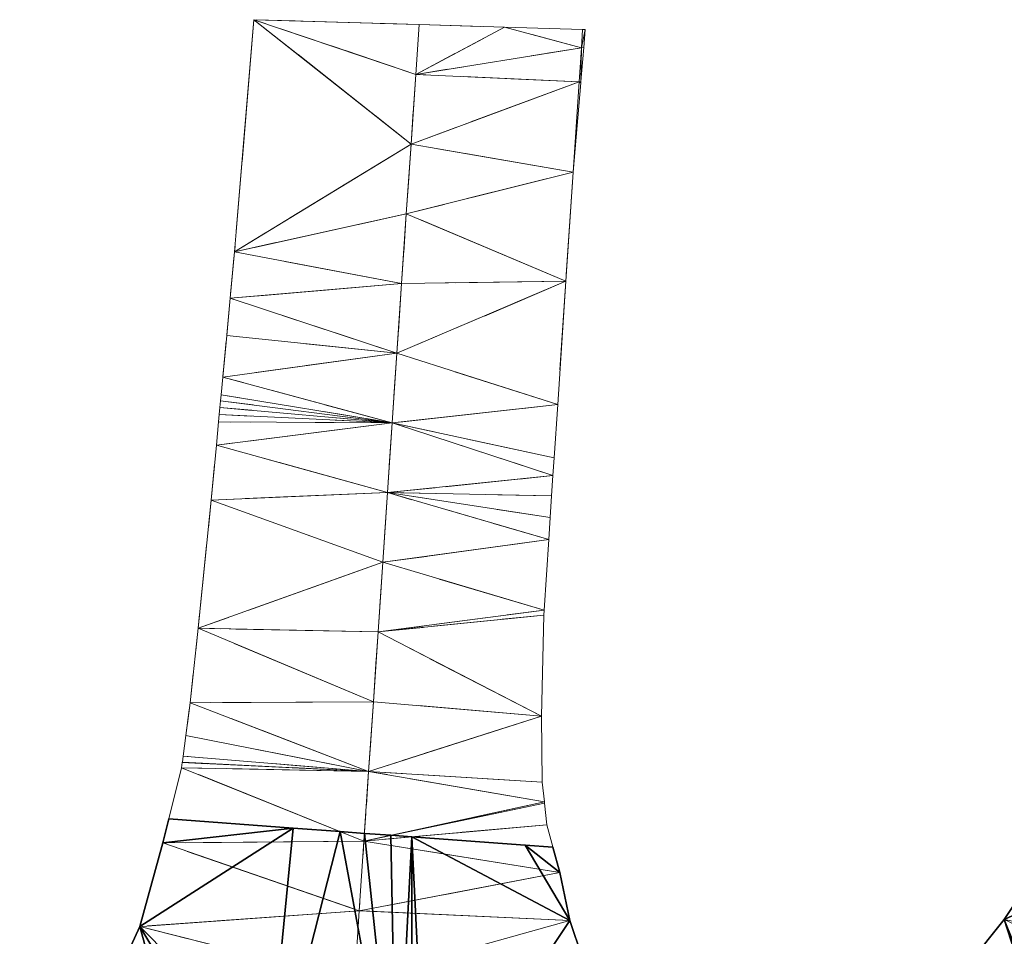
# Model space of a CAD drawing. Extents: x 1898858 to 1901081, y 702374 to 703323.
# Tile 245 of 256: x 1899564 to 1899606, y 703283 to 703323. Entities that reach past the tile are written whole.
import ezdxf

# ---------------------------------------------------------------- set-up
doc = ezdxf.new("R2010")
doc.units = 0
doc.header["$MEASUREMENT"] = 0
doc.linetypes.add('DGN Style 3', pattern=[12.756288, 9.111634, -3.644654])
for name, color, linetype, lineweight in [('MD_P_Surface_Asphalt_Concrete_Surface_Course', 4, 'Continuous', 30), ('MD_X_Asphalt_Pavement', 171, 'DGN Style 3', 0), ('PV_P_EOP', 7, 'Continuous', 30)]:
    doc.layers.add(name, color=color, linetype=linetype, lineweight=lineweight)

msp = doc.modelspace()

# ---------------------------------------------------------------- linework, layer by layer
at = {"layer": 'PV_P_EOP', "lineweight": 13}
for points in [[(1899567.288201, 703280.591851, 989.983333), (1899568.67716, 703283.652669, 990.027143), (1899568.7145, 703283.787796, 990.031492), (1899569.669274, 703287.242926, 990.142692), (1899569.928501, 703288.275151, 990.167293), (1899575.265029, 703287.880514, 990.362512), (1899577.290655, 703287.730719, 990.436613), (1899578.332405, 703287.653681, 990.477025), (1899579.457859, 703287.570454, 990.481489), (1899579.486953, 703287.568302, 990.481537), (1899580.360978, 703287.503668, 990.482974), (1899585.237797, 703287.143026, 990.483179), (1899586.425309, 703287.05521, 990.483229), (1899586.716805, 703285.965295, 990.439167), (1899587.150855, 703283.909584, 990.391923), (1899587.683504, 703282.337345, 990.352538)], [(1899604.574451, 703282.410789, 990.366403), (1899605.81306, 703283.955082, 990.340714)]]:
    msp.add_polyline3d(points, dxfattribs=at)

# ---------------------------------------------------------------- meshes
at = {"layer": 'MD_P_Surface_Asphalt_Concrete_Surface_Course'}
mesh = msp.add_polyface(dxfattribs=at)
corners = [(1899566.399726, 703274.962619, 989.958866), (1899565.452791, 703277.001595, 989.904762), (1899564.001232, 703275.007598, 989.891056), (1899568.895919, 703274.915807, 990.035707), (1899567.288201, 703280.591851, 989.983333), (1899571.095652, 703274.874555, 990.121774), (1899568.67716, 703283.652669, 990.027143), (1899573.999474, 703274.820099, 990.192827), (1899575.265029, 703287.880514, 990.362512), (1899569.669274, 703287.242926, 990.142692), (1899569.928501, 703288.275151, 990.167293), (1899579.706652, 703274.71307, 990.261656), (1899577.290655, 703287.730719, 990.436613), (1899578.332405, 703287.653681, 990.477025), (1899566.399726, 703274.962619, 989.854699), (1899564.001232, 703275.007598, 989.786889), (1899565.452791, 703277.001595, 989.800595), (1899568.895919, 703274.915807, 989.931541), (1899567.288201, 703280.591851, 989.879167), (1899571.095652, 703274.874555, 990.017607), (1899568.67716, 703283.652669, 989.922976), (1899573.999474, 703274.820099, 990.08866), (1899575.265029, 703287.880514, 990.258345), (1899569.669274, 703287.242926, 990.038526), (1899569.928501, 703288.275151, 990.063126), (1899579.706652, 703274.71307, 990.15749), (1899577.290655, 703287.730719, 990.332446), (1899578.332405, 703287.653681, 990.372858), (1899579.457859, 703287.570454, 990.481489), (1899579.457859, 703287.570454, 990.377322)]
mesh.append_faces([[corners[k] for k in face] for face in [(0, 1, 2), (3, 4, 1), (0, 3, 1), (5, 6, 4), (3, 5, 4), (7, 8, 6), (5, 7, 6), (8, 9, 6), (8, 10, 9), (11, 12, 7), (12, 8, 7), (11, 13, 12), (14, 15, 16), (17, 16, 18), (14, 16, 17), (19, 18, 20), (17, 18, 19), (21, 20, 22), (19, 20, 21), (22, 20, 23), (22, 23, 24), (25, 21, 26), (26, 21, 22), (25, 26, 27), (2, 15, 14, 0), (0, 14, 17, 3), (1, 16, 15, 2), (4, 18, 16, 1), (3, 17, 19, 5), (6, 20, 18, 4), (5, 19, 21, 7), (9, 23, 20, 6), (7, 21, 25, 11), (8, 22, 24, 10), (12, 26, 22, 8), (10, 24, 23, 9), (13, 27, 26, 12), (28, 29, 27, 13)]])
mesh = msp.add_polyface(dxfattribs=at)
corners = [(1899579.706652, 703274.71307, 990.261656), (1899579.457859, 703287.570454, 990.481489), (1899578.332405, 703287.653681, 990.477025), (1899580.360978, 703287.503668, 990.482974), (1899580.350511, 703274.700996, 990.268003), (1899580.995475, 703274.688901, 990.27418), (1899587.150855, 703283.909584, 990.391923), (1899585.237797, 703287.143026, 990.483179), (1899587.683504, 703282.337345, 990.352538), (1899583.997716, 703274.632599, 990.268478), (1899588.41714, 703280.772484, 990.315564), (1899588.481941, 703280.637817, 990.3124), (1899586.770734, 703274.580596, 990.266769), (1899586.716805, 703285.965295, 990.439167), (1899586.425309, 703287.05521, 990.483229), (1899587.521624, 703274.566514, 990.268756), (1899589.609617, 703279.305948, 990.26625), (1899579.706652, 703274.71307, 990.15749), (1899578.332405, 703287.653681, 990.372858), (1899579.457859, 703287.570454, 990.377322), (1899580.360978, 703287.503668, 990.378807), (1899580.350511, 703274.700996, 990.163836), (1899580.995475, 703274.688901, 990.170013), (1899587.150855, 703283.909584, 990.287756), (1899585.237797, 703287.143026, 990.379012), (1899587.683504, 703282.337345, 990.248371), (1899583.997716, 703274.632599, 990.164311), (1899588.41714, 703280.772484, 990.211397), (1899588.481941, 703280.637817, 990.208233), (1899586.770734, 703274.580596, 990.162603), (1899586.716805, 703285.965295, 990.335), (1899586.425309, 703287.05521, 990.379062), (1899587.521624, 703274.566514, 990.164589), (1899589.609617, 703279.305948, 990.162083)]
mesh.append_faces([[corners[k] for k in face] for face in [(0, 1, 2), (0, 3, 1), (4, 3, 0), (5, 3, 4), (6, 7, 3), (5, 6, 3), (8, 6, 5), (9, 8, 5), (10, 8, 9), (11, 10, 9), (12, 11, 9), (13, 14, 7), (6, 13, 7), (15, 16, 12), (17, 18, 19), (17, 19, 20), (21, 17, 20), (22, 21, 20), (23, 20, 24), (22, 20, 23), (25, 22, 23), (26, 22, 25), (27, 26, 25), (28, 26, 27), (29, 26, 28), (30, 24, 31), (23, 24, 30), (32, 29, 33), (0, 17, 21, 4), (3, 20, 19, 1), (7, 24, 20, 3), (4, 21, 22, 5), (5, 22, 26, 9), (8, 25, 23, 6), (6, 23, 30, 13), (14, 31, 24, 7), (9, 26, 29, 12), (12, 29, 32, 15), (13, 30, 31, 14)]])
mesh = msp.add_polyface(dxfattribs=at)
corners = [(1899605.22088, 703274.234596, 990.381541), (1899603.100034, 703278.688865, 990.343854), (1899602.602251, 703277.744298, 990.341429), (1899604.471014, 703274.248658, 990.373219), (1899603.923169, 703274.258932, 990.366804), (1899603.315741, 703274.270323, 990.359692), (1899603.335283, 703279.13526, 990.345), (1899608.970469, 703274.164279, 990.385075), (1899603.469281, 703279.685778, 990.374454), (1899603.697038, 703280.621494, 990.424516), (1899604.326822, 703282.102047, 990.371538), (1899605.81306, 703283.955082, 990.340714), (1899608.91263, 703285.39227, 990.493766), (1899606.867356, 703285.543518, 990.453592), (1899609.756137, 703274.149545, 990.390116), (1899605.22088, 703274.234596, 990.277375), (1899602.602251, 703277.744298, 990.237262), (1899603.100034, 703278.688865, 990.239687), (1899604.471014, 703274.248658, 990.269052), (1899603.923169, 703274.258932, 990.262638), (1899603.315741, 703274.270323, 990.255526), (1899603.335283, 703279.13526, 990.240833), (1899608.970469, 703274.164279, 990.280908), (1899603.469281, 703279.685778, 990.270287), (1899603.697038, 703280.621494, 990.320349), (1899604.326822, 703282.102047, 990.267372), (1899605.81306, 703283.955082, 990.236548), (1899608.91263, 703285.39227, 990.3896), (1899606.867356, 703285.543518, 990.349425), (1899609.756137, 703274.149545, 990.285949), (1899612.964581, 703285.092628, 990.405095)]
mesh.append_faces([[corners[k] for k in face] for face in [(0, 1, 2), (3, 0, 2), (4, 3, 2), (5, 4, 2), (0, 6, 1), (7, 8, 6), (0, 7, 6), (7, 9, 8), (7, 10, 9), (7, 11, 10), (12, 13, 11), (14, 12, 11), (7, 14, 11), (15, 16, 17), (18, 16, 15), (19, 16, 18), (20, 16, 19), (15, 17, 21), (22, 21, 23), (15, 21, 22), (22, 23, 24), (22, 24, 25), (22, 25, 26), (27, 26, 28), (29, 26, 27), (22, 26, 29), (29, 27, 30), (5, 20, 19, 4), (3, 18, 15, 0), (0, 15, 22, 7), (6, 21, 17, 1), (4, 19, 18, 3), (8, 23, 21, 6), (7, 22, 29, 14), (9, 24, 23, 8), (10, 25, 24, 9), (11, 26, 25, 10), (13, 28, 26, 11), (12, 27, 28, 13)]])
at = {"layer": 'MD_X_Asphalt_Pavement'}
mesh = msp.add_polyface(dxfattribs=at)
corners = [(1899579.725139, 703308.273743, 991.058261), (1899572.566745, 703310.635055, 990.802948), (1899572.416516, 703309.03555, 990.754643), (1899579.927312, 703311.267005, 991.114074), (1899572.754127, 703312.630136, 990.8632), (1899580.331658, 703317.253528, 991.239091), (1899573.582828, 703322.596351, 991.103684), (1899580.129485, 703314.260266, 991.195172), (1899580.533831, 703320.24679, 991.303889), (1899580.678175, 703322.383875, 991.347708), (1899586.981113, 703311.36089, 991.177435), (1899586.629643, 703306.065637, 991.029706), (1899587.291972, 703316.04429, 991.308095), (1899587.549757, 703319.928078, 991.390941), (1899587.646992, 703321.393013, 991.42219), (1899584.351056, 703322.273888, 991.395041), (1899587.698805, 703322.173638, 991.438842), (1899587.618067, 703319.88525, 991.388733), (1899587.623231, 703319.946075, 991.390627), (1899587.747102, 703321.405107, 991.421489), (1899579.725139, 703308.273743, 990.141594), (1899572.248801, 703307.249868, 989.784048), (1899572.416516, 703309.03555, 989.837976), (1899572.566745, 703310.635055, 989.886282), (1899579.927312, 703311.267005, 990.197407), (1899572.754127, 703312.630136, 989.946533), (1899580.331658, 703317.253528, 990.322424), (1899573.582828, 703322.596351, 990.187018), (1899580.129485, 703314.260266, 990.278506), (1899580.533831, 703320.24679, 990.387222), (1899580.678175, 703322.383875, 990.431041), (1899586.981113, 703311.36089, 990.260769), (1899586.629643, 703306.065637, 990.113039), (1899587.291972, 703316.04429, 990.391429), (1899587.549757, 703319.928078, 990.474275), (1899587.646992, 703321.393013, 990.505524), (1899584.351056, 703322.273888, 990.478374), (1899587.698805, 703322.173638, 990.522175), (1899587.618067, 703319.88525, 990.472066), (1899587.623231, 703319.946075, 990.47396)]
mesh.append_faces([[corners[k] for k in face] for face in [(0, 1, 2), (0, 3, 1), (3, 4, 1), (5, 6, 4), (7, 5, 4), (3, 7, 4), (8, 9, 6), (5, 8, 6), (10, 3, 0), (11, 10, 0), (10, 7, 3), (12, 5, 7), (10, 12, 7), (13, 8, 5), (12, 13, 5), (14, 15, 8), (13, 14, 8), (15, 9, 8), (14, 16, 15), (17, 13, 12), (18, 14, 13), (17, 18, 13), (19, 14, 18), (20, 21, 22), (20, 22, 23), (20, 23, 24), (24, 23, 25), (26, 25, 27), (28, 25, 26), (24, 25, 28), (29, 27, 30), (26, 27, 29), (31, 20, 24), (32, 20, 31), (31, 24, 28), (33, 28, 26), (31, 28, 33), (34, 26, 29), (33, 26, 34), (35, 29, 36), (34, 29, 35), (36, 29, 30), (35, 36, 37), (38, 33, 34), (39, 34, 35), (38, 34, 39), (1, 23, 22, 2), (4, 25, 23, 1), (6, 27, 25, 4), (9, 30, 27, 6), (15, 36, 30, 9), (11, 32, 31, 10), (10, 31, 33, 12), (12, 33, 38, 17), (16, 37, 36, 15), (17, 38, 39, 18)]])
mesh = msp.add_polyface(dxfattribs=at)
corners = [(1899587.812062, 703322.170246, 991.437674), (1899587.698805, 703322.173638, 991.438842), (1899587.646992, 703321.393013, 991.42219), (1899587.747102, 703321.405107, 991.421489), (1899618.311538, 703302.713255, 990.944194), (1899609.923722, 703302.159831, 990.902356), (1899609.919987, 703302.10762, 990.901276), (1899618.11651, 703299.719429, 990.885333), (1899609.981735, 703302.970816, 990.919129), (1899609.985424, 703303.022377, 990.920195), (1899618.506565, 703305.707082, 991.01037), (1899610.381264, 703308.555948, 991.034643), (1899618.701592, 703308.700909, 991.058519), (1899610.543354, 703310.821859, 991.084698), (1899618.89662, 703311.694736, 991.122727), (1899610.558827, 703311.038159, 991.089477), (1899619.091647, 703314.688563, 991.183), (1899610.961228, 703316.663454, 991.213743), (1899619.286675, 703317.68239, 991.236538), (1899610.999317, 703317.195903, 991.225505), (1899611.094827, 703318.531068, 991.255), (1899612.76089, 703318.502515, 991.254425), (1899614.760388, 703318.468248, 991.253734), (1899615.543791, 703318.454823, 991.253464), (1899587.747102, 703321.405107, 990.504822), (1899587.623231, 703319.946075, 990.47396), (1899587.646992, 703321.393013, 990.505524), (1899587.812062, 703322.170246, 990.521007), (1899587.698805, 703322.173638, 990.522175), (1899618.311538, 703302.713255, 990.027527), (1899609.919987, 703302.10762, 989.984609), (1899609.923722, 703302.159831, 989.985689), (1899618.11651, 703299.719429, 989.968667), (1899609.981735, 703302.970816, 990.002462), (1899609.985424, 703303.022377, 990.003529), (1899618.506565, 703305.707082, 990.093704), (1899610.381264, 703308.555948, 990.117976), (1899618.701592, 703308.700909, 990.141852), (1899610.543354, 703310.821859, 990.168032), (1899618.89662, 703311.694736, 990.206061), (1899610.558827, 703311.038159, 990.17281), (1899619.091647, 703314.688563, 990.266333), (1899610.961228, 703316.663454, 990.297076), (1899619.286675, 703317.68239, 990.319872), (1899610.999317, 703317.195903, 990.308839), (1899611.094827, 703318.531068, 990.338333), (1899612.76089, 703318.502515, 990.337758), (1899614.760388, 703318.468248, 990.337068), (1899587.623231, 703319.946075, 991.390627), (1899609.856269, 703301.216887, 989.966187), (1899609.856269, 703301.216887, 990.882853), (1899615.543791, 703318.454823, 990.336797)]
mesh.append_faces([[corners[k] for k in face] for face in [(0, 1, 2), (3, 0, 2), (4, 5, 6), (7, 4, 6), (4, 8, 5), (4, 9, 8), (10, 11, 9), (4, 10, 9), (12, 13, 11), (10, 12, 11), (12, 14, 13), (14, 15, 13), (16, 17, 15), (14, 16, 15), (18, 19, 17), (16, 18, 17), (18, 20, 19), (18, 21, 20), (18, 22, 21), (18, 23, 22), (24, 25, 26), (27, 26, 28), (24, 26, 27), (29, 30, 31), (32, 30, 29), (29, 31, 33), (29, 33, 34), (35, 34, 36), (29, 34, 35), (37, 36, 38), (35, 36, 37), (37, 38, 39), (39, 38, 40), (41, 40, 42), (39, 40, 41), (43, 42, 44), (41, 42, 43), (43, 44, 45), (43, 45, 46), (43, 46, 47), (0, 27, 28, 1), (48, 25, 24, 3), (3, 24, 27, 0), (6, 30, 49, 50), (5, 31, 30, 6), (8, 33, 31, 5), (9, 34, 33, 8), (11, 36, 34, 9), (13, 38, 36, 11), (15, 40, 38, 13), (17, 42, 40, 15), (19, 44, 42, 17), (20, 45, 44, 19), (21, 46, 45, 20), (22, 47, 46, 21), (23, 51, 47, 22)]])
mesh = msp.add_polyface(dxfattribs=at)
corners = [(1899579.118621, 703299.293958, 990.800455), (1899571.752712, 703301.967942, 990.5412), (1899571.190514, 703296.45847, 990.384), (1899579.320793, 703302.28722, 990.894545), (1899571.974284, 703304.327043, 990.612445), (1899579.522966, 703305.280482, 990.98), (1899572.067707, 703305.32173, 990.642485), (1899572.097152, 703305.635239, 990.651953), (1899572.126157, 703305.944062, 990.661279), (1899572.153181, 703306.231788, 990.669969), (1899572.176942, 703306.484772, 990.677609), (1899572.248801, 703307.249868, 990.700715), (1899579.725139, 703308.273743, 991.058261), (1899572.416516, 703309.03555, 990.754643), (1899586.244782, 703300.267315, 990.88233), (1899586.044028, 703297.242755, 990.805455), (1899586.427132, 703303.014595, 990.952157), (1899586.369616, 703302.148057, 990.930133), (1899586.307742, 703301.215876, 990.906439), (1899586.629643, 703306.065637, 991.029706), (1899586.4776, 703303.774947, 990.971483), (1899579.118621, 703299.293958, 989.883788), (1899571.190514, 703296.45847, 989.467333), (1899571.752712, 703301.967942, 989.624533), (1899579.320793, 703302.28722, 989.977879), (1899571.974284, 703304.327043, 989.695779), (1899579.522966, 703305.280482, 990.063333), (1899572.067707, 703305.32173, 989.725818), (1899572.097152, 703305.635239, 989.735286), (1899572.126157, 703305.944062, 989.744613), (1899572.153181, 703306.231788, 989.753302), (1899572.176942, 703306.484772, 989.760942), (1899572.248801, 703307.249868, 989.784048), (1899579.725139, 703308.273743, 990.141594), (1899586.244782, 703300.267315, 989.965663), (1899586.044028, 703297.242755, 989.888788), (1899586.427132, 703303.014595, 990.035491), (1899586.369616, 703302.148057, 990.013466), (1899586.307742, 703301.215876, 989.989773), (1899586.629643, 703306.065637, 990.113039), (1899586.4776, 703303.774947, 990.054817), (1899572.416516, 703309.03555, 989.837976)]
mesh.append_faces([[corners[k] for k in face] for face in [(0, 1, 2), (3, 4, 1), (0, 3, 1), (5, 6, 4), (3, 5, 4), (5, 7, 6), (5, 8, 7), (5, 9, 8), (5, 10, 9), (5, 11, 10), (12, 13, 11), (5, 12, 11), (14, 3, 0), (15, 14, 0), (16, 5, 3), (17, 16, 3), (18, 17, 3), (14, 18, 3), (19, 12, 5), (20, 19, 5), (16, 20, 5), (21, 22, 23), (24, 23, 25), (21, 23, 24), (26, 25, 27), (24, 25, 26), (26, 27, 28), (26, 28, 29), (26, 29, 30), (26, 30, 31), (26, 31, 32), (26, 32, 33), (34, 21, 24), (35, 21, 34), (36, 24, 26), (37, 24, 36), (38, 24, 37), (34, 24, 38), (39, 26, 33), (40, 26, 39), (36, 26, 40), (1, 23, 22, 2), (4, 25, 23, 1), (6, 27, 25, 4), (7, 28, 27, 6), (8, 29, 28, 7), (9, 30, 29, 8), (10, 31, 30, 9), (11, 32, 31, 10), (13, 41, 32, 11), (14, 34, 38, 18), (17, 37, 36, 16), (16, 36, 40, 20), (18, 38, 37, 17), (20, 40, 39, 19)]])
mesh = msp.add_polyface(dxfattribs=at)
corners = [(1899578.512102, 703290.314173, 990.540455), (1899570.50891, 703290.695251, 990.225243), (1899570.4795, 703290.469193, 990.219583), (1899578.309929, 703287.320912, 990.469091), (1899570.511037, 703290.711599, 990.225652), (1899570.544115, 703290.965849, 990.232017), (1899570.659733, 703291.854529, 990.254265), (1899570.843275, 703293.265292, 990.289583), (1899578.714275, 703293.307435, 990.6325), (1899571.190514, 703296.45847, 990.384), (1899578.916448, 703296.300697, 990.69381), (1899579.118621, 703299.293958, 990.800455), (1899586.057723, 703289.00516, 990.552771), (1899586.063777, 703288.950638, 990.551081), (1899585.964452, 703289.845089, 990.5788), (1899585.935516, 703292.68255, 990.668421), (1899586.044028, 703297.242755, 990.805455), (1899586.038958, 703297.029682, 990.799052), (1899586.038945, 703297.029155, 990.799036), (1899578.512102, 703290.314173, 989.623788), (1899570.4795, 703290.469193, 989.302917), (1899570.50891, 703290.695251, 989.308576), (1899578.309929, 703287.320912, 989.552424), (1899570.511037, 703290.711599, 989.308985), (1899570.544115, 703290.965849, 989.31535), (1899570.659733, 703291.854529, 989.337598), (1899570.843275, 703293.265292, 989.372917), (1899578.714275, 703293.307435, 989.715833), (1899571.190514, 703296.45847, 989.467333), (1899578.916448, 703296.300697, 989.777143), (1899579.118621, 703299.293958, 989.883788), (1899586.057723, 703289.00516, 989.636104), (1899586.063777, 703288.950638, 989.634415), (1899585.964452, 703289.845089, 989.662133), (1899585.935516, 703292.68255, 989.751754), (1899586.044028, 703297.242755, 989.888788), (1899586.038958, 703297.029682, 989.882385), (1899586.038945, 703297.029155, 989.882369), (1899569.669274, 703287.242926, 989.226026), (1899569.669274, 703287.242926, 990.142692), (1899586.167009, 703288.021007, 990.522273), (1899586.167009, 703288.021007, 989.605606), (1899586.244782, 703300.267315, 989.965663), (1899586.244782, 703300.267315, 990.88233)]
mesh.append_faces([[corners[k] for k in face] for face in [(0, 1, 2), (3, 0, 2), (0, 4, 1), (0, 5, 4), (0, 6, 5), (0, 7, 6), (8, 9, 7), (0, 8, 7), (10, 11, 9), (8, 10, 9), (12, 0, 3), (13, 12, 3), (14, 15, 0), (12, 14, 0), (15, 8, 0), (15, 10, 8), (16, 11, 10), (17, 16, 10), (18, 17, 10), (15, 18, 10), (19, 20, 21), (22, 20, 19), (19, 21, 23), (19, 23, 24), (19, 24, 25), (19, 25, 26), (27, 26, 28), (19, 26, 27), (29, 28, 30), (27, 28, 29), (31, 22, 19), (32, 22, 31), (33, 19, 34), (31, 19, 33), (34, 19, 27), (34, 27, 29), (35, 29, 30), (36, 29, 35), (37, 29, 36), (34, 29, 37), (2, 20, 38, 39), (1, 21, 20, 2), (4, 23, 21, 1), (5, 24, 23, 4), (6, 25, 24, 5), (7, 26, 25, 6), (9, 28, 26, 7), (13, 32, 31, 12), (12, 31, 33, 14), (40, 41, 32, 13), (14, 33, 34, 15), (15, 34, 37, 18), (17, 36, 35, 16), (16, 35, 42, 43), (18, 37, 36, 17)]])
mesh = msp.add_polyface(dxfattribs=at)
corners = [(1899572.537128, 703272.710025, 990.174186), (1899567.288201, 703280.591851, 989.983333), (1899565.452791, 703277.001595, 989.904762), (1899575.917324, 703276.394344, 990.226842), (1899568.67716, 703283.652669, 990.027143), (1899578.107756, 703284.32765, 990.37087), (1899569.669274, 703287.242926, 990.142692), (1899577.905583, 703281.334389, 990.306364), (1899578.309929, 703287.320912, 990.469091), (1899570.4795, 703290.469193, 990.219583), (1899580.644242, 703274.297074, 990.27027), (1899577.70341, 703278.341127, 990.247568), (1899587.729588, 703282.201316, 990.34913), (1899587.150855, 703283.909584, 990.391923), (1899587.683504, 703282.337345, 990.352538), (1899586.716805, 703285.965295, 990.439167), (1899586.167009, 703288.021007, 990.522273), (1899586.063777, 703288.950638, 990.551081), (1899588.41714, 703280.772484, 990.315564), (1899588.481941, 703280.637817, 990.3124), (1899589.166566, 703279.829225, 990.284382), (1899589.609617, 703279.305948, 990.26625), (1899589.947858, 703278.896575, 990.267822), (1899572.537128, 703272.710025, 989.257519), (1899565.452791, 703277.001595, 988.988095), (1899567.288201, 703280.591851, 989.066667), (1899575.917324, 703276.394344, 989.310175), (1899568.67716, 703283.652669, 989.110476), (1899578.107756, 703284.32765, 989.454203), (1899569.669274, 703287.242926, 989.226026), (1899577.905583, 703281.334389, 989.389697), (1899578.309929, 703287.320912, 989.552424), (1899570.4795, 703290.469193, 989.302917), (1899580.644242, 703274.297074, 989.353604), (1899577.70341, 703278.341127, 989.330901), (1899587.729588, 703282.201316, 989.432464), (1899587.150855, 703283.909584, 989.475256), (1899587.683504, 703282.337345, 989.435871), (1899586.716805, 703285.965295, 989.5225), (1899586.167009, 703288.021007, 989.605606), (1899586.063777, 703288.950638, 989.634415), (1899588.41714, 703280.772484, 989.398897), (1899588.481941, 703280.637817, 989.395733), (1899589.166566, 703279.829225, 989.367715), (1899589.609617, 703279.305948, 989.349583), (1899589.947858, 703278.896575, 989.351155), (1899563.524222, 703274.352333, 988.969885), (1899563.524222, 703274.352333, 989.886552)]
mesh.append_faces([[corners[k] for k in face] for face in [(0, 1, 2), (3, 4, 1), (0, 3, 1), (5, 6, 4), (7, 5, 4), (3, 7, 4), (8, 9, 6), (5, 8, 6), (10, 11, 3), (11, 7, 3), (10, 12, 11), (12, 7, 11), (13, 5, 7), (14, 13, 7), (12, 14, 7), (15, 8, 5), (13, 15, 5), (16, 17, 8), (15, 16, 8), (18, 12, 10), (19, 18, 10), (20, 19, 10), (21, 20, 10), (22, 21, 10), (23, 24, 25), (26, 25, 27), (23, 25, 26), (28, 27, 29), (30, 27, 28), (26, 27, 30), (31, 29, 32), (28, 29, 31), (33, 26, 34), (34, 26, 30), (33, 34, 35), (35, 34, 30), (36, 30, 28), (37, 30, 36), (35, 30, 37), (38, 28, 31), (36, 28, 38), (39, 31, 40), (38, 31, 39), (41, 33, 35), (42, 33, 41), (43, 33, 42), (44, 33, 43), (45, 33, 44), (2, 24, 46, 47), (1, 25, 24, 2), (4, 27, 25, 1), (6, 29, 27, 4), (14, 37, 36, 13), (13, 36, 38, 15), (15, 38, 39, 16)]])
mesh = msp.add_polyface(dxfattribs=at)
corners = [(1899613.319691, 703271.719277, 990.414884), (1899602.642659, 703277.820974, 990.341625), (1899602.602251, 703277.744298, 990.341429), (1899602.643118, 703277.821845, 990.341628), (1899603.100034, 703278.688865, 990.343854), (1899603.104358, 703278.69707, 990.343875), (1899603.335283, 703279.13526, 990.345), (1899616.751318, 703278.76264, 990.426429), (1899603.469281, 703279.685778, 990.374454), (1899603.470409, 703279.690412, 990.374702), (1899603.755717, 703280.75944, 990.41958), (1899603.755244, 703280.758328, 990.41962), (1899603.697038, 703280.621494, 990.424516), (1899604.326822, 703282.102047, 990.371538), (1899605.81306, 703283.955082, 990.340714), (1899616.946345, 703281.756467, 990.483333), (1899607.262608, 703286.139017, 990.495909), (1899617.141373, 703284.750294, 990.524783), (1899607.359845, 703286.409646, 990.50312), (1899607.363867, 703286.42084, 990.503418), (1899607.400482, 703286.522743, 990.506133), (1899607.625893, 703287.150102, 990.522849), (1899613.319691, 703271.719277, 989.498217), (1899602.602251, 703277.744298, 989.424762), (1899602.642659, 703277.820974, 989.424959), (1899602.643118, 703277.821845, 989.424961), (1899603.100034, 703278.688865, 989.427187), (1899603.104358, 703278.69707, 989.427208), (1899603.335283, 703279.13526, 989.428333), (1899616.751318, 703278.76264, 989.509762), (1899603.469281, 703279.685778, 989.457787), (1899603.470409, 703279.690412, 989.458035), (1899603.755717, 703280.75944, 989.502913), (1899603.755244, 703280.758328, 989.502953), (1899603.697038, 703280.621494, 989.507849), (1899604.326822, 703282.102047, 989.454872), (1899605.81306, 703283.955082, 989.424048), (1899616.946345, 703281.756467, 989.566667), (1899607.262608, 703286.139017, 989.579242), (1899617.141373, 703284.750294, 989.608116), (1899607.359845, 703286.409646, 989.586453), (1899607.363867, 703286.42084, 989.586751), (1899607.400482, 703286.522743, 989.589467), (1899607.625893, 703287.150102, 989.606182)]
mesh.append_faces([[corners[k] for k in face] for face in [(0, 1, 2), (0, 3, 1), (0, 4, 3), (0, 5, 4), (0, 6, 5), (7, 8, 6), (0, 7, 6), (7, 9, 8), (7, 10, 9), (11, 12, 9), (10, 11, 9), (7, 13, 10), (7, 14, 13), (15, 16, 14), (7, 15, 14), (17, 18, 16), (15, 17, 16), (17, 19, 18), (17, 20, 19), (17, 21, 20), (22, 23, 24), (22, 24, 25), (22, 25, 26), (22, 26, 27), (22, 27, 28), (29, 28, 30), (22, 28, 29), (29, 30, 31), (29, 31, 32), (33, 31, 34), (32, 31, 33), (29, 32, 35), (29, 35, 36), (37, 36, 38), (29, 36, 37), (39, 38, 40), (37, 38, 39), (39, 40, 41), (39, 41, 42), (39, 42, 43), (3, 25, 24, 1), (4, 26, 25, 3), (5, 27, 26, 4), (6, 28, 27, 5), (8, 30, 28, 6), (9, 31, 30, 8), (12, 34, 31, 9), (10, 32, 33, 11), (13, 35, 32, 10), (11, 33, 34, 12), (14, 36, 35, 13), (16, 38, 36, 14), (18, 40, 38, 16), (19, 41, 40, 18), (20, 42, 41, 19)]])

doc.saveas('drawing.dxf')
